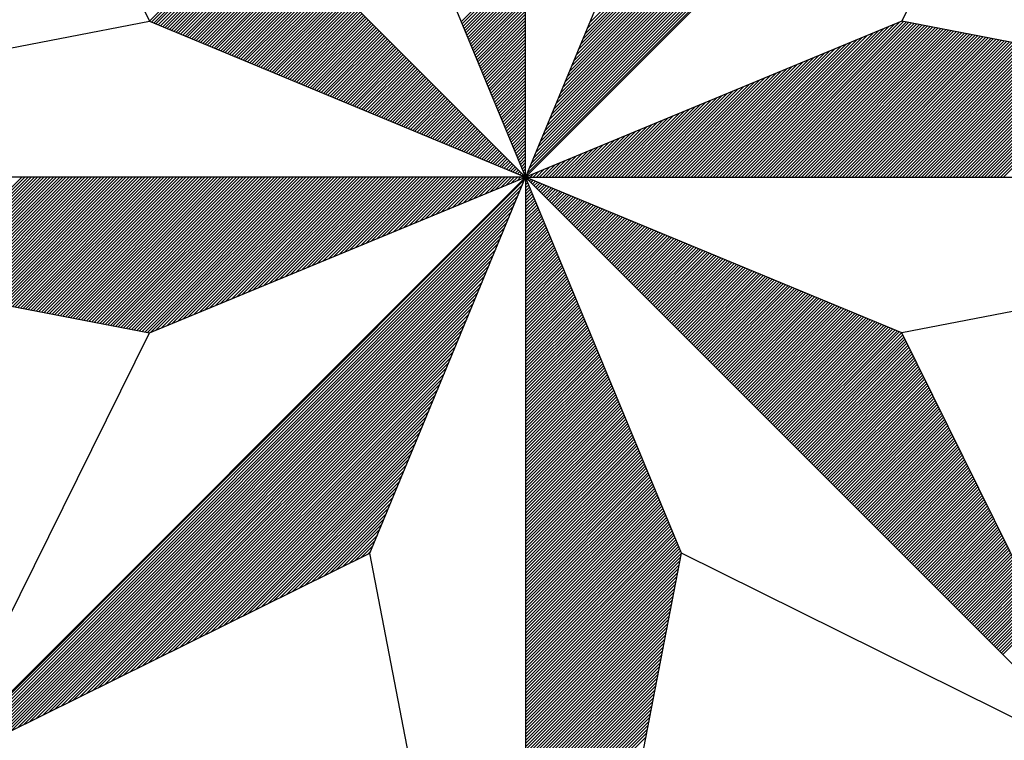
# Model space of a CAD drawing. Header units: metres. Extents: x 183400 to 184400, y 422200 to 427800.
# Tile 39 of 221: x 184267 to 184280, y 423360 to 423369. Entities that reach past the tile are written whole.
import ezdxf

# ---------------------------------------------------------------- set-up
doc = ezdxf.new("R2010")
doc.units = ezdxf.units.M
doc.layers.add('N_MK2', color=7, linetype='Continuous')
doc.layers.add('방위표', color=7, linetype='Continuous')

# ---------------------------------------------------------------- blocks, each defined once
blk = doc.blocks.new('N_MK2')
at = {"layer": '방위표', "color": 7, "linetype": 'Continuous'}
blk.add_lwpolyline([(-106.029, 0), (-33.696, -13.958), (0, 0), (-53.049, -53.048), (-13.958, -33.696), (0, 0), (0, -106.029), (13.958, -33.696), (0, 0), (53.048, -53.049), (33.696, -13.958), (0, 0), (106.028, 0), (33.696, 13.958), (0, 0), (53.049, 53.049), (13.958, 33.696), (0, 0), (0, 133.028), (-13.958, 33.696), (0, 0), (-53.049, 53.049), (-33.696, 13.958), (0, 0)], close=True, dxfattribs=at)
for points in [[(53.049, 53.049), (33.696, 13.958)], [(0.12, 0.29), (52.713, 52.882)], [(0.32, 0.773), (52.152, 52.605)], [(0.52, 1.256), (51.592, 52.328)], [(0.72, 1.739), (51.032, 52.05)], [(0.92, 2.221), (50.472, 51.773)], [(1.12, 2.704), (49.912, 51.496)], [(1.32, 3.187), (49.351, 51.218)], [(1.52, 3.67), (48.791, 50.941)], [(1.72, 4.153), (48.231, 50.664)], [(1.92, 4.636), (47.671, 50.386)], [(2.12, 5.119), (47.111, 50.109)], [(2.32, 5.602), (46.551, 49.832)], [(2.52, 6.084), (45.99, 49.554)], [(2.72, 6.567), (45.43, 49.277)], [(2.92, 7.05), (44.87, 49)], [(3.12, 7.533), (44.31, 48.723)], [(3.32, 8.016), (43.75, 48.445)], [(3.52, 8.499), (43.19, 48.168)], [(3.72, 8.982), (42.629, 47.891)], [(3.92, 9.464), (42.069, 47.613)], [(4.12, 9.947), (41.509, 47.336)], [(4.321, 10.43), (40.949, 47.059)], [(4.521, 10.913), (40.389, 46.781)], [(4.721, 11.396), (39.829, 46.504)], [(4.921, 11.879), (39.268, 46.227)], [(5.121, 12.362), (38.708, 45.949)], [(5.321, 12.844), (38.148, 45.672)], [(5.521, 13.327), (37.588, 45.395)], [(5.721, 13.81), (37.028, 45.117)], [(-33.707, 13.98), (-23.844, 23.844)], [(-33.52, 13.885), (-23.702, 23.702)], [(-33.32, 13.802), (-23.561, 23.561)], [(-33.12, 13.719), (-23.42, 23.42)], [(-32.92, 13.636), (-23.278, 23.278)], [(-32.72, 13.554), (-23.137, 23.137)], [(-32.52, 13.471), (-22.995, 22.995)], [(-32.32, 13.388), (-22.854, 22.854)], [(-32.12, 13.305), (-22.712, 22.712)], [(-31.92, 13.222), (-22.571, 22.571)], [(-31.72, 13.139), (-22.43, 22.43)], [(-31.52, 13.057), (-22.288, 22.288)], [(-31.32, 12.974), (-22.147, 22.147)], [(-31.12, 12.891), (-22.005, 22.005)], [(-30.92, 12.808), (-21.864, 21.864)], [(-30.72, 12.725), (-21.722, 21.722)], [(-30.52, 12.642), (-21.581, 21.581)], [(-30.32, 12.559), (-21.44, 21.44)], [(-30.12, 12.477), (-21.298, 21.298)], [(-29.92, 12.394), (-21.157, 21.157)], [(-29.72, 12.311), (-21.015, 21.015)], [(-29.52, 12.228), (-20.874, 20.874)], [(-29.32, 12.145), (-20.733, 20.733)], [(-29.12, 12.062), (-20.591, 20.591)], [(-28.92, 11.98), (-20.45, 20.45)], [(-28.72, 11.897), (-20.308, 20.308)], [(-28.52, 11.814), (-20.167, 20.167)], [(-28.32, 11.731), (-20.025, 20.025)], [(-28.12, 11.648), (-19.884, 19.884)], [(-27.92, 11.565), (-19.743, 19.743)], [(-27.72, 11.482), (-19.601, 19.601)], [(-27.52, 11.4), (-19.46, 19.46)], [(-5.766, 13.92), (0, 19.686)], [(-27.32, 11.317), (-19.318, 19.318)], [(-27.12, 11.234), (-19.177, 19.177)], [(-26.92, 11.151), (-19.035, 19.035)], [(-26.72, 11.068), (-18.894, 18.894)], [(-26.52, 10.985), (-18.753, 18.753)], [(-26.32, 10.903), (-18.611, 18.611)], [(-5.683, 13.72), (0, 19.403)], [(-5.6, 13.52), (0, 19.12)], [(-5.518, 13.32), (0, 18.838)], [(-5.435, 13.12), (0, 18.555)], [(-26.12, 10.82), (-18.47, 18.47)], [(-25.92, 10.737), (-18.328, 18.328)], [(-25.72, 10.654), (-18.187, 18.187)], [(-25.52, 10.571), (-18.046, 18.046)], [(-25.32, 10.488), (-17.904, 17.904)], [(-25.12, 10.405), (-17.763, 17.763)], [(-5.352, 12.92), (0, 18.272)], [(-5.269, 12.72), (0, 17.989)], [(-5.186, 12.52), (0, 17.706)], [(-24.92, 10.323), (-17.621, 17.621)], [(-24.72, 10.24), (-17.48, 17.48)], [(-24.52, 10.157), (-17.338, 17.338)], [(-24.32, 10.074), (-17.197, 17.197)], [(-24.12, 9.991), (-17.056, 17.056)], [(-23.92, 9.908), (-16.914, 16.914)], [(-23.72, 9.826), (-16.773, 16.773)], [(-5.103, 12.32), (0, 17.423)], [(-5.021, 12.12), (0, 17.141)], [(-4.938, 11.92), (0, 16.858)], [(-23.52, 9.743), (-16.631, 16.631)], [(-23.32, 9.66), (-16.49, 16.49)], [(-23.12, 9.577), (-16.348, 16.348)], [(-22.92, 9.494), (-16.207, 16.207)], [(-22.72, 9.411), (-16.066, 16.066)], [(-22.52, 9.328), (-15.924, 15.924)], [(-4.855, 11.72), (0, 16.575)], [(-4.772, 11.52), (0, 16.292)], [(-4.689, 11.32), (0, 16.009)], [(-22.32, 9.246), (-15.783, 15.783)], [(-22.12, 9.163), (-15.641, 15.641)], [(-21.92, 9.08), (-15.5, 15.5)], [(-21.72, 8.997), (-15.358, 15.358)], [(-21.52, 8.914), (-15.217, 15.217)], [(-21.32, 8.831), (-15.076, 15.076)], [(-4.606, 11.12), (0, 15.726)], [(-4.523, 10.92), (0, 15.443)], [(-4.441, 10.72), (0, 15.161)], [(-21.12, 8.749), (-14.934, 14.934)], [(-20.92, 8.666), (-14.793, 14.793)], [(-20.72, 8.583), (-14.651, 14.651)], [(-20.52, 8.5), (-14.51, 14.51)], [(-20.32, 8.417), (-14.369, 14.369)], [(-20.12, 8.334), (-14.227, 14.227)], [(-4.358, 10.52), (0, 14.878)], [(-4.275, 10.32), (0, 14.595)], [(-4.192, 10.12), (0, 14.312)], [(-106.029, 0), (-33.696, 13.958)], [(-19.92, 8.251), (-14.086, 14.086)], [(-19.72, 8.169), (-13.944, 13.944)], [(-19.52, 8.086), (-13.803, 13.803)], [(-19.32, 8.003), (-13.661, 13.661)], [(-19.12, 7.92), (-13.52, 13.52)], [(-18.92, 7.837), (-13.379, 13.379)], [(-18.72, 7.754), (-13.237, 13.237)], [(-4.109, 9.92), (0, 14.029)], [(-4.026, 9.72), (0, 13.746)], [(-3.944, 9.52), (0, 13.464)], [(18.781, 0), (32.062, 13.281)], [(19.063, 0), (32.544, 13.481)], [(19.346, 0), (33.027, 13.681)], [(19.629, 0), (33.51, 13.881)], [(19.912, 0), (33.842, 13.93)], [(20.195, 0), (34.079, 13.884)], [(20.478, 0), (34.316, 13.838)], [(20.761, 0), (34.553, 13.793)], [(21.043, 0), (34.79, 13.747)], [(21.326, 0), (35.027, 13.701)], [(21.609, 0), (35.264, 13.655)], [(21.892, 0), (35.501, 13.61)], [(22.175, 0), (35.739, 13.564)], [(22.458, 0), (35.976, 13.518)], [(22.74, 0), (36.213, 13.472)], [(23.023, 0), (36.45, 13.427)], [(23.306, 0), (36.687, 13.381)], [(23.589, 0), (36.924, 13.335)], [(23.872, 0), (37.161, 13.289)], [(24.155, 0), (37.398, 13.244)], [(-18.52, 7.672), (-13.096, 13.096)], [(-18.32, 7.589), (-12.954, 12.954)], [(-18.12, 7.506), (-12.813, 12.813)], [(-17.92, 7.423), (-12.671, 12.671)], [(-17.72, 7.34), (-12.53, 12.53)], [(-17.52, 7.257), (-12.389, 12.389)], [(-3.861, 9.32), (0, 13.181)], [(-3.778, 9.12), (0, 12.898)], [(-3.695, 8.92), (0, 12.615)], [(17.649, 0), (30.13, 12.481)], [(17.932, 0), (30.613, 12.681)], [(18.215, 0), (31.096, 12.881)], [(18.498, 0), (31.579, 13.081)], [(24.437, 0), (37.635, 13.198)], [(24.72, 0), (37.872, 13.152)], [(25.003, 0), (38.109, 13.106)], [(25.286, 0), (38.347, 13.061)], [(25.569, 0), (38.584, 13.015)], [(25.852, 0), (38.821, 12.969)], [(26.135, 0), (39.058, 12.923)], [(26.417, 0), (39.295, 12.878)], [(26.7, 0), (39.532, 12.832)], [(26.983, 0), (39.769, 12.786)], [(27.266, 0), (40.006, 12.74)], [(27.549, 0), (40.243, 12.695)], [(27.832, 0), (40.48, 12.649)], [(28.114, 0), (40.717, 12.603)], [(28.397, 0), (40.955, 12.557)], [(28.68, 0), (41.192, 12.512)], [(28.963, 0), (41.429, 12.466)], [(29.246, 0), (41.666, 12.42)], [(29.529, 0), (41.903, 12.374)], [(-17.32, 7.174), (-12.247, 12.247)], [(-17.12, 7.092), (-12.106, 12.106)], [(-16.92, 7.009), (-11.964, 11.964)], [(-16.72, 6.926), (-11.823, 11.823)], [(-16.52, 6.843), (-11.682, 11.682)], [(-16.32, 6.76), (-11.54, 11.54)], [(-3.612, 8.72), (0, 12.332)], [(-3.529, 8.52), (0, 12.049)], [(-3.446, 8.32), (0, 11.766)], [(-3.364, 8.12), (0, 11.484)], [(16.235, 0), (27.716, 11.481)], [(16.518, 0), (28.199, 11.681)], [(16.801, 0), (28.682, 11.881)], [(17.084, 0), (29.164, 12.081)], [(17.366, 0), (29.647, 12.281)], [(29.811, 0), (42.14, 12.329)], [(30.094, 0), (42.377, 12.283)], [(30.377, 0), (42.614, 12.237)], [(30.66, 0), (42.851, 12.191)], [(30.943, 0), (43.088, 12.146)], [(31.226, 0), (43.325, 12.1)], [(31.509, 0), (43.563, 12.054)], [(31.791, 0), (43.8, 12.008)], [(32.074, 0), (44.037, 11.963)], [(32.357, 0), (44.274, 11.917)], [(32.64, 0), (44.511, 11.871)], [(32.923, 0), (44.748, 11.825)], [(33.206, 0), (44.985, 11.78)], [(33.488, 0), (45.222, 11.734)], [(33.771, 0), (45.459, 11.688)], [(34.054, 0), (45.696, 11.642)], [(34.337, 0), (45.934, 11.597)], [(34.62, 0), (46.171, 11.551)], [(34.903, 0), (46.408, 11.505)], [(-16.12, 6.677), (-11.399, 11.399)], [(-15.92, 6.595), (-11.257, 11.257)], [(-15.72, 6.512), (-11.116, 11.116)], [(-15.52, 6.429), (-10.974, 10.974)], [(-15.32, 6.346), (-10.833, 10.833)], [(-15.12, 6.263), (-10.692, 10.692)], [(-3.281, 7.92), (0, 11.201)], [(-3.198, 7.72), (0, 10.918)], [(-3.115, 7.52), (0, 10.635)], [(15.104, 0), (25.784, 10.681)], [(15.386, 0), (26.267, 10.881)], [(15.669, 0), (26.75, 11.081)], [(15.952, 0), (27.233, 11.281)], [(35.186, 0), (46.645, 11.459)], [(35.468, 0), (46.882, 11.414)], [(35.751, 0), (47.119, 11.368)], [(36.034, 0), (47.356, 11.322)], [(36.317, 0), (47.593, 11.276)], [(36.6, 0), (47.83, 11.23)], [(36.883, 0), (48.067, 11.185)], [(37.165, 0), (48.304, 11.139)], [(37.448, 0), (48.542, 11.093)], [(37.731, 0), (48.779, 11.047)], [(38.014, 0), (49.016, 11.002)], [(38.297, 0), (49.253, 10.956)], [(38.58, 0), (49.49, 10.91)], [(38.862, 0), (49.727, 10.864)], [(39.145, 0), (49.964, 10.819)], [(39.428, 0), (50.201, 10.773)], [(39.711, 0), (50.438, 10.727)], [(39.994, 0), (50.675, 10.681)], [(40.277, 0), (50.912, 10.636)], [(40.56, 0), (51.15, 10.59)], [(-14.92, 6.18), (-10.55, 10.55)], [(-14.72, 6.098), (-10.409, 10.409)], [(-14.52, 6.015), (-10.267, 10.267)], [(-14.32, 5.932), (-10.126, 10.126)], [(-14.12, 5.849), (-9.984, 9.984)], [(-13.92, 5.766), (-9.843, 9.843)], [(-3.032, 7.32), (0, 10.352)], [(-2.949, 7.12), (0, 10.069)], [(-2.867, 6.92), (0, 9.787)], [(13.972, 0), (23.853, 9.881)], [(14.255, 0), (24.336, 10.081)], [(14.538, 0), (24.819, 10.281)], [(14.821, 0), (25.302, 10.481)], [(40.842, 0), (51.387, 10.544)], [(41.125, 0), (51.624, 10.498)], [(41.408, 0), (51.861, 10.453)], [(41.691, 0), (52.098, 10.407)], [(41.974, 0), (52.335, 10.361)], [(42.257, 0), (52.572, 10.315)], [(42.539, 0), (52.809, 10.27)], [(42.822, 0), (53.046, 10.224)], [(-13.72, 5.683), (-9.702, 9.702)], [(-13.52, 5.6), (-9.56, 9.56)], [(-13.32, 5.518), (-9.419, 9.419)], [(-13.12, 5.435), (-9.277, 9.277)], [(-12.92, 5.352), (-9.136, 9.136)], [(-12.72, 5.269), (-8.995, 8.995)], [(-12.52, 5.186), (-8.853, 8.853)], [(-2.784, 6.72), (0, 9.504)], [(-2.701, 6.52), (0, 9.221)], [(-2.618, 6.32), (0, 8.938)], [(12.558, 0), (21.439, 8.881)], [(12.841, 0), (21.922, 9.081)], [(13.124, 0), (22.404, 9.281)], [(13.407, 0), (22.887, 9.481)], [(13.689, 0), (23.37, 9.681)], [(-12.32, 5.103), (-8.712, 8.712)], [(-12.12, 5.021), (-8.57, 8.57)], [(-11.92, 4.938), (-8.429, 8.429)], [(-11.72, 4.855), (-8.287, 8.287)], [(-11.52, 4.772), (-8.146, 8.146)], [(-11.32, 4.689), (-8.005, 8.005)], [(-2.535, 6.12), (0, 8.655)], [(-2.452, 5.92), (0, 8.372)], [(-2.369, 5.72), (0, 8.09)], [(11.427, 0), (19.507, 8.081)], [(11.71, 0), (19.99, 8.281)], [(11.992, 0), (20.473, 8.481)], [(12.275, 0), (20.956, 8.681)], [(-11.12, 4.606), (-7.863, 7.863)], [(-10.92, 4.523), (-7.722, 7.722)], [(-10.72, 4.441), (-7.58, 7.58)], [(-10.52, 4.358), (-7.439, 7.439)], [(-10.32, 4.275), (-7.297, 7.297)], [(-10.12, 4.192), (-7.156, 7.156)], [(-2.287, 5.52), (0, 7.807)], [(-2.204, 5.32), (0, 7.524)], [(-2.121, 5.12), (0, 7.241)], [(10.012, 0), (17.093, 7.08)], [(10.295, 0), (17.576, 7.28)], [(10.578, 0), (18.059, 7.48)], [(10.861, 0), (18.541, 7.68)], [(11.144, 0), (19.024, 7.881)], [(-9.92, 4.109), (-7.015, 7.015)], [(-9.72, 4.026), (-6.873, 6.873)], [(-9.52, 3.944), (-6.732, 6.732)], [(-9.32, 3.861), (-6.59, 6.59)], [(-9.12, 3.778), (-6.449, 6.449)], [(-8.92, 3.695), (-6.308, 6.308)], [(-2.038, 4.92), (0, 6.958)], [(-1.955, 4.72), (0, 6.675)], [(-1.872, 4.52), (0, 6.392)], [(8.881, 0), (15.161, 6.28)], [(9.164, 0), (15.644, 6.48)], [(9.447, 0), (16.127, 6.68)], [(9.73, 0), (16.61, 6.88)], [(-8.72, 3.612), (-6.166, 6.166)], [(-8.52, 3.529), (-6.025, 6.025)], [(-8.32, 3.446), (-5.883, 5.883)], [(-8.12, 3.364), (-5.742, 5.742)], [(-7.92, 3.281), (-5.6, 5.6)], [(-7.72, 3.198), (-5.459, 5.459)], [(-7.52, 3.115), (-5.318, 5.318)], [(-1.79, 4.32), (0, 6.11)], [(-1.707, 4.12), (0, 5.827)], [(-1.624, 3.92), (0, 5.544)], [(7.75, 0), (13.23, 5.48)], [(8.033, 0), (13.713, 5.68)], [(8.315, 0), (14.196, 5.88)], [(8.598, 0), (14.679, 6.08)], [(-7.32, 3.032), (-5.176, 5.176)], [(-7.12, 2.949), (-5.035, 5.035)], [(-6.92, 2.867), (-4.893, 4.893)], [(-6.72, 2.784), (-4.752, 4.752)], [(-6.52, 2.701), (-4.61, 4.61)], [(-6.32, 2.618), (-4.469, 4.469)], [(-1.541, 3.72), (0, 5.261)], [(-1.458, 3.52), (0, 4.978)], [(-1.375, 3.32), (0, 4.695)], [(-1.292, 3.12), (0, 4.413)], [(6.335, 0), (10.816, 4.48)], [(6.618, 0), (11.299, 4.68)], [(6.901, 0), (11.781, 4.88)], [(7.184, 0), (12.264, 5.08)], [(7.467, 0), (12.747, 5.28)], [(-6.12, 2.535), (-4.328, 4.328)], [(-5.92, 2.452), (-4.186, 4.186)], [(-5.72, 2.369), (-4.045, 4.045)], [(-5.52, 2.287), (-3.903, 3.903)], [(-5.32, 2.204), (-3.762, 3.762)], [(-5.12, 2.121), (-3.62, 3.62)], [(-1.21, 2.92), (0, 4.13)], [(-1.127, 2.72), (0, 3.847)], [(-1.044, 2.52), (0, 3.564)], [(5.204, 0), (8.884, 3.68)], [(5.487, 0), (9.367, 3.88)], [(5.77, 0), (9.85, 4.08)], [(6.053, 0), (10.333, 4.28)], [(-4.92, 2.038), (-3.479, 3.479)], [(-4.72, 1.955), (-3.338, 3.338)], [(-4.52, 1.872), (-3.196, 3.196)], [(-4.32, 1.79), (-3.055, 3.055)], [(-4.12, 1.707), (-2.913, 2.913)], [(-3.92, 1.624), (-2.772, 2.772)], [(-0.961, 2.32), (0, 3.281)], [(-0.878, 2.12), (0, 2.998)], [(-0.795, 1.92), (0, 2.715)], [(3.79, 0), (6.47, 2.68)], [(4.073, 0), (6.953, 2.88)], [(4.356, 0), (7.436, 3.08)], [(4.638, 0), (7.919, 3.28)], [(4.921, 0), (8.401, 3.48)], [(-3.72, 1.541), (-2.631, 2.631)], [(-3.52, 1.458), (-2.489, 2.489)], [(-3.32, 1.375), (-2.348, 2.348)], [(-3.12, 1.292), (-2.206, 2.206)], [(-2.92, 1.21), (-2.065, 2.065)], [(-2.72, 1.127), (-1.923, 1.923)], [(-2.52, 1.044), (-1.782, 1.782)], [(-0.713, 1.72), (0, 2.433)], [(-0.63, 1.52), (0, 2.15)], [(-0.547, 1.32), (0, 1.867)], [(2.659, 0), (4.539, 1.88)], [(2.941, 0), (5.021, 2.08)], [(3.224, 0), (5.504, 2.28)], [(3.507, 0), (5.987, 2.48)], [(-2.32, 0.961), (-1.641, 1.641)], [(-2.12, 0.878), (-1.499, 1.499)], [(-1.92, 0.795), (-1.358, 1.358)], [(-1.72, 0.713), (-1.216, 1.216)], [(-1.52, 0.63), (-1.075, 1.075)], [(-1.32, 0.547), (-0.933, 0.933)], [(-0.464, 1.12), (0, 1.584)], [(-0.381, 0.92), (0, 1.301)], [(-0.298, 0.72), (0, 1.018)], [(1.527, 0), (2.607, 1.08)], [(1.81, 0), (3.09, 1.28)], [(2.093, 0), (3.573, 1.48)], [(2.376, 0), (4.056, 1.68)], [(-54.991, -9.849), (-45.142, 0)], [(-54.754, -9.895), (-44.859, 0)], [(-54.517, -9.94), (-44.576, 0)], [(-54.279, -9.986), (-44.293, 0)], [(-54.042, -10.032), (-44.011, 0)], [(-53.805, -10.078), (-43.728, 0)], [(-53.568, -10.123), (-43.445, 0)], [(-53.331, -10.169), (-43.162, 0)], [(-53.094, -10.215), (-42.879, 0)], [(-52.857, -10.261), (-42.596, 0)], [(-52.62, -10.306), (-42.314, 0)], [(-52.383, -10.352), (-42.031, 0)], [(-52.146, -10.398), (-41.748, 0)], [(-51.909, -10.444), (-41.465, 0)], [(-51.671, -10.489), (-41.182, 0)], [(-51.434, -10.535), (-40.899, 0)], [(-51.197, -10.581), (-40.617, 0)], [(-50.96, -10.627), (-40.334, 0)], [(-50.723, -10.672), (-40.051, 0)], [(-50.486, -10.718), (-39.768, 0)], [(-50.249, -10.764), (-39.485, 0)], [(-50.012, -10.81), (-39.202, 0)], [(-49.775, -10.855), (-38.919, 0)], [(-49.538, -10.901), (-38.637, 0)], [(-49.301, -10.947), (-38.354, 0)], [(-49.063, -10.993), (-38.071, 0)], [(-48.826, -11.038), (-37.788, 0)], [(-48.589, -11.084), (-37.505, 0)], [(-48.352, -11.13), (-37.222, 0)], [(-48.115, -11.176), (-36.94, 0)], [(-47.878, -11.221), (-36.657, 0)], [(-47.641, -11.267), (-36.374, 0)], [(-47.404, -11.313), (-36.091, 0)], [(-47.167, -11.359), (-35.808, 0)], [(-46.93, -11.404), (-35.525, 0)], [(-46.693, -11.45), (-35.242, 0)], [(-46.455, -11.496), (-34.96, 0)], [(-46.218, -11.542), (-34.677, 0)], [(-45.981, -11.587), (-34.394, 0)], [(-45.744, -11.633), (-34.111, 0)], [(-45.507, -11.679), (-33.828, 0)], [(-45.27, -11.725), (-33.545, 0)], [(-45.033, -11.77), (-33.263, 0)], [(-44.796, -11.816), (-32.98, 0)], [(-44.559, -11.862), (-32.697, 0)], [(-44.322, -11.908), (-32.414, 0)], [(-44.085, -11.953), (-32.131, 0)], [(-43.847, -11.999), (-31.848, 0)], [(-43.61, -12.045), (-31.566, 0)], [(-43.373, -12.091), (-31.283, 0)], [(-43.136, -12.136), (-31, 0)], [(-42.899, -12.182), (-30.717, 0)], [(-42.662, -12.228), (-30.434, 0)], [(-42.425, -12.274), (-30.151, 0)], [(-42.188, -12.319), (-29.868, 0)], [(-41.951, -12.365), (-29.586, 0)], [(-41.714, -12.411), (-29.303, 0)], [(-41.477, -12.457), (-29.02, 0)], [(-41.239, -12.502), (-28.737, 0)], [(-41.002, -12.548), (-28.454, 0)], [(-40.765, -12.594), (-28.171, 0)], [(-40.528, -12.64), (-27.889, 0)], [(-40.291, -12.685), (-27.606, 0)], [(-40.054, -12.731), (-27.323, 0)], [(-39.817, -12.777), (-27.04, 0)], [(-39.58, -12.823), (-26.757, 0)], [(-39.343, -12.868), (-26.474, 0)], [(-39.106, -12.914), (-26.191, 0)], [(-38.869, -12.96), (-25.909, 0)], [(-38.631, -13.006), (-25.626, 0)], [(-38.394, -13.051), (-25.343, 0)], [(-38.157, -13.097), (-25.06, 0)], [(-37.92, -13.143), (-24.777, 0)], [(-37.683, -13.189), (-24.494, 0)], [(-37.446, -13.234), (-24.212, 0)], [(-37.209, -13.28), (-23.929, 0)], [(-36.972, -13.326), (-23.646, 0)], [(-36.735, -13.372), (-23.363, 0)], [(-36.498, -13.417), (-23.08, 0)], [(-36.261, -13.463), (-22.797, 0)], [(-36.023, -13.509), (-22.515, 0)], [(-35.786, -13.555), (-22.232, 0)], [(-35.549, -13.6), (-21.949, 0)], [(-35.312, -13.646), (-21.666, 0)], [(-35.075, -13.692), (-21.383, 0)], [(-34.838, -13.738), (-21.1, 0)], [(-34.601, -13.783), (-20.817, 0)], [(-34.364, -13.829), (-20.535, 0)], [(-34.127, -13.875), (-20.252, 0)], [(-33.89, -13.921), (-19.969, 0)], [(-33.607, -13.921), (-19.686, 0)], [(-33.125, -13.721), (-19.403, 0)], [(-32.642, -13.521), (-19.12, 0)], [(-32.159, -13.321), (-18.838, 0)], [(-31.676, -13.121), (-18.555, 0)], [(-31.193, -12.921), (-18.272, 0)], [(-30.71, -12.721), (-17.989, 0)], [(-30.227, -12.521), (-17.706, 0)], [(-29.745, -12.321), (-17.423, 0)], [(-29.262, -12.121), (-17.141, 0)], [(-28.779, -11.921), (-16.858, 0)], [(-28.296, -11.721), (-16.575, 0)], [(-27.813, -11.521), (-16.292, 0)], [(-27.33, -11.321), (-16.009, 0)], [(-26.847, -11.121), (-15.726, 0)], [(-26.364, -10.921), (-15.443, 0)], [(-25.882, -10.721), (-15.161, 0)], [(-25.399, -10.521), (-14.878, 0)], [(-24.916, -10.321), (-14.595, 0)], [(-24.433, -10.121), (-14.312, 0)], [(-23.95, -9.921), (-14.029, 0)], [(-23.467, -9.721), (-13.746, 0)], [(-22.984, -9.521), (-13.464, 0)], [(-22.502, -9.321), (-13.181, 0)], [(-22.019, -9.121), (-12.898, 0)], [(-21.536, -8.921), (-12.615, 0)], [(-21.053, -8.721), (-12.332, 0)], [(-20.57, -8.521), (-12.049, 0)], [(-20.087, -8.321), (-11.766, 0)], [(-19.604, -8.121), (-11.484, 0)], [(-19.122, -7.921), (-11.201, 0)], [(-18.639, -7.721), (-10.918, 0)], [(-18.156, -7.521), (-10.635, 0)], [(-17.673, -7.321), (-10.352, 0)], [(-17.19, -7.121), (-10.069, 0)], [(-16.707, -6.921), (-9.787, 0)], [(-16.224, -6.721), (-9.504, 0)], [(-15.742, -6.521), (-9.221, 0)], [(-15.259, -6.321), (-8.938, 0)], [(-14.776, -6.121), (-8.655, 0)], [(-14.293, -5.921), (-8.372, 0)], [(-13.81, -5.721), (-8.09, 0)], [(-13.327, -5.521), (-7.807, 0)], [(-12.844, -5.321), (-7.524, 0)], [(-12.362, -5.121), (-7.241, 0)], [(-11.879, -4.921), (-6.958, 0)], [(-11.396, -4.721), (-6.675, 0)], [(-10.913, -4.521), (-6.392, 0)], [(-10.43, -4.32), (-6.11, 0)], [(-9.947, -4.12), (-5.827, 0)], [(-9.464, -3.92), (-5.544, 0)], [(-8.982, -3.72), (-5.261, 0)], [(-8.499, -3.52), (-4.978, 0)], [(-8.016, -3.32), (-4.695, 0)], [(-7.533, -3.12), (-4.413, 0)], [(-7.05, -2.92), (-4.13, 0)], [(-6.567, -2.72), (-3.847, 0)], [(-6.084, -2.52), (-3.564, 0)], [(-5.602, -2.32), (-3.281, 0)], [(-5.119, -2.12), (-2.998, 0)], [(-4.636, -1.92), (-2.715, 0)], [(-4.153, -1.72), (-2.433, 0)], [(-3.67, -1.52), (-2.15, 0)], [(-3.187, -1.32), (-1.867, 0)], [(-2.704, -1.12), (-1.584, 0)], [(-2.221, -0.92), (-1.301, 0)], [(-1.739, -0.72), (-1.018, 0)], [(-1.256, -0.52), (-0.736, 0)], [(-1.12, 0.464), (-0.792, 0.792)], [(-0.92, 0.381), (-0.651, 0.651)], [(-0.773, -0.32), (-0.453, 0)], [(-0.72, 0.298), (-0.509, 0.509)], [(-0.52, 0.215), (-0.368, 0.368)], [(-0.32, 0.133), (-0.226, 0.226)], [(-0.29, -0.12), (-0.17, 0)], [(-0.215, 0.52), (0, 0.736)], [(-0.133, 0.32), (0, 0.453)], [(-0.12, 0.05), (-0.085, 0.085)], [(-0.05, 0.12), (0, 0.17)], [(0.113, 0), (0.193, 0.08)], [(0.396, 0), (0.676, 0.28)], [(0.679, 0), (1.159, 0.48)], [(0.961, 0), (1.641, 0.68)], [(1.244, 0), (2.124, 0.88)], [(106.028, 0), (33.696, -13.958)], [(-52.823, -52.936), (-0.08, -0.193)], [(-52.263, -52.659), (-0.28, -0.676)], [(0, -0.113), (0.033, -0.08)], [(0, -0.396), (0.116, -0.28)], [(0, -0.679), (0.199, -0.48)], [(0, -0.961), (0.282, -0.68)], [(0, -1.244), (0.364, -0.88)], [(0.056, -0.056), (0.08, -0.033)], [(0.198, -0.198), (0.28, -0.116)], [(0.339, -0.339), (0.48, -0.199)], [(0.481, -0.481), (0.68, -0.282)], [(0.622, -0.622), (0.88, -0.364)], [(0.764, -0.764), (1.08, -0.447)], [(0.905, -0.905), (1.28, -0.53)], [(1.046, -1.046), (1.48, -0.613)], [(1.188, -1.188), (1.68, -0.696)], [(1.329, -1.329), (1.88, -0.779)], [(1.471, -1.471), (2.08, -0.862)], [(-51.703, -52.382), (-0.48, -1.159)], [(-51.143, -52.104), (-0.68, -1.641)], [(0, -1.527), (0.447, -1.08)], [(0, -1.81), (0.53, -1.28)], [(0, -2.093), (0.613, -1.48)], [(0, -2.376), (0.696, -1.68)], [(1.612, -1.612), (2.28, -0.944)], [(1.754, -1.754), (2.48, -1.027)], [(1.895, -1.895), (2.68, -1.11)], [(2.036, -2.036), (2.88, -1.193)], [(2.178, -2.178), (3.08, -1.276)], [(2.319, -2.319), (3.28, -1.359)], [(2.461, -2.461), (3.48, -1.441)], [(2.602, -2.602), (3.68, -1.524)], [(2.743, -2.744), (3.88, -1.607)], [(2.885, -2.885), (4.08, -1.69)], [(-50.583, -51.827), (-0.88, -2.124)], [(-50.023, -51.55), (-1.08, -2.607)], [(0, -2.659), (0.779, -1.88)], [(0, -2.941), (0.862, -2.08)], [(0, -3.224), (0.944, -2.28)], [(0, -3.507), (1.027, -2.48)], [(3.026, -3.026), (4.28, -1.773)], [(3.168, -3.168), (4.48, -1.856)], [(3.309, -3.309), (4.68, -1.939)], [(3.451, -3.451), (4.88, -2.021)], [(3.592, -3.592), (5.08, -2.104)], [(3.733, -3.733), (5.28, -2.187)], [(3.875, -3.875), (5.48, -2.27)], [(4.016, -4.016), (5.68, -2.353)], [(4.158, -4.158), (5.88, -2.436)], [(4.299, -4.299), (6.08, -2.518)], [(4.441, -4.441), (6.28, -2.601)], [(-49.463, -51.273), (-1.28, -3.09)], [(0, -3.79), (1.11, -2.68)], [(0, -4.073), (1.193, -2.88)], [(0, -4.356), (1.276, -3.08)], [(0, -4.638), (1.359, -3.28)], [(0, -4.921), (1.441, -3.48)], [(4.582, -4.582), (6.48, -2.684)], [(4.723, -4.723), (6.68, -2.767)], [(4.865, -4.865), (6.88, -2.85)], [(5.006, -5.006), (7.08, -2.933)], [(5.148, -5.148), (7.28, -3.016)], [(5.289, -5.289), (7.48, -3.098)], [(5.43, -5.431), (7.68, -3.181)], [(5.572, -5.572), (7.88, -3.264)], [(5.713, -5.713), (8.08, -3.347)], [(5.855, -5.855), (8.28, -3.43)], [(5.996, -5.996), (8.48, -3.513)], [(-48.902, -50.995), (-1.48, -3.573)], [(-48.342, -50.718), (-1.68, -4.056)], [(0, -5.204), (1.524, -3.68)], [(0, -5.487), (1.607, -3.88)], [(0, -5.77), (1.69, -4.08)], [(0, -6.053), (1.773, -4.28)], [(6.138, -6.138), (8.68, -3.595)], [(6.279, -6.279), (8.88, -3.678)], [(6.42, -6.421), (9.08, -3.761)], [(6.562, -6.562), (9.28, -3.844)], [(6.703, -6.703), (9.48, -3.927)], [(6.845, -6.845), (9.68, -4.01)], [(6.986, -6.986), (9.88, -4.093)], [(7.127, -7.128), (10.08, -4.175)], [(7.269, -7.269), (10.28, -4.258)], [(7.41, -7.41), (10.48, -4.341)], [(-47.782, -50.441), (-1.88, -4.539)], [(-47.222, -50.163), (-2.08, -5.021)], [(0, -6.335), (1.856, -4.48)], [(0, -6.618), (1.939, -4.68)], [(0, -6.901), (2.021, -4.88)], [(0, -7.184), (2.104, -5.08)], [(0, -7.467), (2.187, -5.28)], [(7.552, -7.552), (10.68, -4.424)], [(7.693, -7.693), (10.88, -4.507)], [(7.835, -7.835), (11.08, -4.59)], [(7.976, -7.976), (11.28, -4.672)], [(8.117, -8.118), (11.48, -4.755)], [(8.259, -8.259), (11.68, -4.838)], [(8.4, -8.4), (11.88, -4.921)], [(8.542, -8.542), (12.08, -5.004)], [(8.683, -8.683), (12.28, -5.087)], [(8.825, -8.825), (12.48, -5.17)], [(8.966, -8.966), (12.68, -5.252)], [(-46.662, -49.886), (-2.28, -5.504)], [(-46.102, -49.609), (-2.48, -5.987)], [(0, -7.75), (2.27, -5.48)], [(0, -8.033), (2.353, -5.68)], [(0, -8.315), (2.436, -5.88)], [(0, -8.598), (2.518, -6.08)], [(9.107, -9.108), (12.88, -5.335)], [(9.249, -9.249), (13.08, -5.418)], [(9.39, -9.39), (13.28, -5.501)], [(9.532, -9.532), (13.48, -5.584)], [(9.673, -9.673), (13.68, -5.667)], [(9.814, -9.815), (13.88, -5.749)], [(9.956, -9.956), (14.08, -5.832)], [(10.097, -10.098), (14.28, -5.915)], [(10.239, -10.239), (14.48, -5.998)], [(10.38, -10.38), (14.68, -6.081)], [(10.522, -10.522), (14.88, -6.164)], [(-45.542, -49.331), (-2.68, -6.47)], [(-44.981, -49.054), (-2.88, -6.953)], [(0, -8.881), (2.601, -6.28)], [(0, -9.164), (2.684, -6.48)], [(0, -9.447), (2.767, -6.68)], [(0, -9.73), (2.85, -6.88)], [(10.663, -10.663), (15.08, -6.247)], [(10.804, -10.805), (15.28, -6.329)], [(10.946, -10.946), (15.48, -6.412)], [(11.087, -11.087), (15.68, -6.495)], [(11.229, -11.229), (15.88, -6.578)], [(11.37, -11.37), (16.08, -6.661)], [(11.512, -11.512), (16.28, -6.744)], [(11.653, -11.653), (16.48, -6.826)], [(11.794, -11.795), (16.68, -6.909)], [(11.936, -11.936), (16.88, -6.992)], [(-44.421, -48.777), (-3.08, -7.436)], [(-43.861, -48.5), (-3.28, -7.919)], [(0, -10.012), (2.933, -7.08)], [(0, -10.295), (3.016, -7.28)], [(0, -10.578), (3.098, -7.48)], [(0, -10.861), (3.181, -7.68)], [(0, -11.144), (3.264, -7.88)], [(12.077, -12.077), (17.08, -7.075)], [(12.219, -12.219), (17.28, -7.158)], [(12.36, -12.36), (17.48, -7.241)], [(12.501, -12.502), (17.68, -7.323)], [(12.643, -12.643), (17.88, -7.406)], [(12.784, -12.785), (18.08, -7.489)], [(12.926, -12.926), (18.28, -7.572)], [(13.067, -13.067), (18.48, -7.655)], [(13.209, -13.209), (18.68, -7.738)], [(13.35, -13.35), (18.88, -7.821)], [(13.491, -13.492), (19.08, -7.903)], [(-43.301, -48.222), (-3.48, -8.401)], [(0, -11.427), (3.347, -8.08)], [(0, -11.71), (3.43, -8.28)], [(0, -11.992), (3.513, -8.48)], [(0, -12.275), (3.595, -8.68)], [(13.633, -13.633), (19.28, -7.986)], [(13.774, -13.775), (19.48, -8.069)], [(13.916, -13.916), (19.68, -8.152)], [(14.057, -14.057), (19.88, -8.235)], [(14.199, -14.199), (20.08, -8.318)], [(14.34, -14.34), (20.28, -8.4)], [(14.481, -14.482), (20.48, -8.483)], [(14.623, -14.623), (20.68, -8.566)], [(14.764, -14.764), (20.88, -8.649)], [(14.906, -14.906), (21.08, -8.732)], [(15.047, -15.047), (21.28, -8.815)], [(-42.741, -47.945), (-3.68, -8.884)], [(-42.181, -47.668), (-3.88, -9.367)], [(0, -12.558), (3.678, -8.88)], [(0, -12.841), (3.761, -9.08)], [(0, -13.124), (3.844, -9.28)], [(0, -13.407), (3.927, -9.48)], [(0, -13.689), (4.01, -9.68)], [(15.188, -15.189), (21.48, -8.898)], [(15.33, -15.33), (21.68, -8.98)], [(15.471, -15.472), (21.88, -9.063)], [(15.613, -15.613), (22.08, -9.146)], [(15.754, -15.754), (22.28, -9.229)], [(15.896, -15.896), (22.48, -9.312)], [(16.037, -16.037), (22.68, -9.395)], [(16.178, -16.179), (22.88, -9.477)], [(16.32, -16.32), (23.08, -9.56)], [(16.461, -16.462), (23.28, -9.643)], [(-41.621, -47.39), (-4.08, -9.85)], [(-41.06, -47.113), (-4.28, -10.333)], [(0, -13.972), (4.093, -9.88)], [(0, -14.255), (4.175, -10.08)], [(0, -14.538), (4.258, -10.28)], [(0, -14.821), (4.341, -10.48)], [(16.603, -16.603), (23.48, -9.726)], [(16.744, -16.744), (23.68, -9.809)], [(16.885, -16.886), (23.88, -9.892)], [(17.027, -17.027), (24.08, -9.975)], [(17.168, -17.169), (24.28, -10.057)], [(17.31, -17.31), (24.48, -10.14)], [(17.451, -17.452), (24.68, -10.223)], [(17.593, -17.593), (24.88, -10.306)], [(17.734, -17.734), (25.08, -10.389)], [(17.875, -17.876), (25.28, -10.472)], [(18.017, -18.017), (25.48, -10.554)], [(-40.5, -46.836), (-4.48, -10.816)], [(-39.94, -46.558), (-4.68, -11.299)], [(0, -15.104), (4.424, -10.68)], [(0, -15.386), (4.507, -10.88)], [(0, -15.669), (4.59, -11.08)], [(0, -15.952), (4.672, -11.28)], [(18.158, -18.159), (25.68, -10.637)], [(18.3, -18.3), (25.88, -10.72)], [(18.441, -18.441), (26.08, -10.803)], [(18.583, -18.583), (26.28, -10.886)], [(18.724, -18.724), (26.48, -10.969)], [(18.865, -18.866), (26.68, -11.052)], [(19.007, -19.007), (26.88, -11.134)], [(19.148, -19.149), (27.08, -11.217)], [(19.29, -19.29), (27.28, -11.3)], [(19.431, -19.431), (27.48, -11.383)], [(19.572, -19.573), (27.68, -11.466)], [(-39.38, -46.281), (-4.88, -11.781)], [(-38.82, -46.004), (-5.08, -12.264)], [(0, -16.235), (4.755, -11.48)], [(0, -16.518), (4.838, -11.68)], [(0, -16.801), (4.921, -11.88)], [(0, -17.084), (5.004, -12.08)], [(0, -17.366), (5.087, -12.28)], [(19.714, -19.714), (27.88, -11.549)], [(19.855, -19.856), (28.08, -11.631)], [(19.997, -19.997), (28.28, -11.714)], [(20.138, -20.139), (28.48, -11.797)], [(20.28, -20.28), (28.68, -11.88)], [(20.421, -20.421), (28.88, -11.963)], [(20.562, -20.563), (29.08, -12.046)], [(20.704, -20.704), (29.28, -12.129)], [(20.845, -20.846), (29.48, -12.211)], [(20.987, -20.987), (29.68, -12.294)], [(-38.26, -45.727), (-5.28, -12.747)], [(-37.7, -45.449), (-5.48, -13.23)], [(0, -17.649), (5.17, -12.48)], [(0, -17.932), (5.252, -12.68)], [(0, -18.215), (5.335, -12.88)], [(0, -18.498), (5.418, -13.08)], [(21.128, -21.128), (29.88, -12.377)], [(21.27, -21.27), (30.08, -12.46)], [(21.411, -21.411), (30.28, -12.543)], [(21.552, -21.553), (30.48, -12.626)], [(21.694, -21.694), (30.68, -12.708)], [(21.835, -21.836), (30.88, -12.791)], [(21.977, -21.977), (31.08, -12.874)], [(22.118, -22.118), (31.28, -12.957)], [(22.259, -22.26), (31.479, -13.04)], [(22.401, -22.401), (31.679, -13.123)], [(22.542, -22.543), (31.879, -13.206)], [(-53.049, -53.048), (-33.696, -13.958)], [(-37.139, -45.172), (-5.68, -13.713)], [(0, -18.781), (5.501, -13.28)], [(0, -19.063), (5.584, -13.48)], [(0, -19.346), (5.667, -13.68)], [(0, -19.629), (5.749, -13.88)], [(0, -19.912), (5.832, -14.08)], [(22.684, -22.684), (32.079, -13.288)], [(22.825, -22.826), (32.279, -13.371)], [(22.967, -22.967), (32.479, -13.454)], [(23.108, -23.108), (32.679, -13.537)], [(23.249, -23.25), (32.879, -13.62)], [(23.391, -23.391), (33.079, -13.703)], [(23.532, -23.533), (33.279, -13.785)], [(23.674, -23.674), (33.479, -13.868)], [(23.815, -23.816), (33.679, -13.951)], [(-36.579, -44.895), (-5.88, -14.196)], [(-36.019, -44.617), (-6.08, -14.679)], [(0, -20.195), (5.915, -14.28)], [(0, -20.478), (5.998, -14.48)], [(0, -20.761), (6.081, -14.68)], [(0, -21.043), (6.164, -14.88)], [(23.957, -23.957), (33.782, -14.132)], [(24.098, -24.098), (33.876, -14.321)], [(24.239, -24.24), (33.969, -14.51)], [(24.381, -24.381), (34.063, -14.699)], [(24.522, -24.523), (34.157, -14.888)], [(-35.459, -44.34), (-6.28, -15.161)], [(-34.899, -44.063), (-6.48, -15.644)], [(0, -21.326), (6.247, -15.08)], [(0, -21.609), (6.329, -15.28)], [(0, -21.892), (6.412, -15.48)], [(0, -22.175), (6.495, -15.68)], [(24.664, -24.664), (34.25, -15.077)], [(24.805, -24.805), (34.344, -15.267)], [(24.946, -24.947), (34.438, -15.456)], [(25.088, -25.088), (34.531, -15.645)], [(25.229, -25.23), (34.625, -15.834)], [(-34.339, -43.785), (-6.68, -16.127)], [(-33.779, -43.508), (-6.88, -16.61)], [(0, -22.458), (6.578, -15.88)], [(0, -22.74), (6.661, -16.08)], [(0, -23.023), (6.744, -16.28)], [(0, -23.306), (6.826, -16.48)], [(0, -23.589), (6.909, -16.68)], [(25.371, -25.371), (34.718, -16.023)], [(25.512, -25.513), (34.812, -16.213)], [(25.654, -25.654), (34.906, -16.402)], [(25.795, -25.795), (34.999, -16.591)], [(-33.218, -43.231), (-7.08, -17.093)], [(-32.658, -42.954), (-7.28, -17.576)], [(0, -23.872), (6.992, -16.88)], [(0, -24.155), (7.075, -17.08)], [(0, -24.437), (7.158, -17.28)], [(0, -24.72), (7.241, -17.48)], [(25.936, -25.937), (35.093, -16.78)], [(26.078, -26.078), (35.187, -16.969)], [(26.219, -26.22), (35.28, -17.159)], [(26.361, -26.361), (35.374, -17.348)], [(26.502, -26.503), (35.468, -17.537)], [(-32.098, -42.676), (-7.48, -18.059)], [(0, -25.003), (7.324, -17.68)], [(0, -25.286), (7.406, -17.88)], [(0, -25.569), (7.489, -18.08)], [(0, -25.852), (7.572, -18.28)], [(0, -26.135), (7.655, -18.48)], [(26.643, -26.644), (35.561, -17.726)], [(26.785, -26.785), (35.655, -17.915)], [(26.926, -26.927), (35.749, -18.104)], [(27.068, -27.068), (35.842, -18.294)], [(27.209, -27.21), (35.936, -18.483)], [(-31.538, -42.399), (-7.68, -18.541)], [(-30.978, -42.122), (-7.881, -19.024)], [(0, -26.417), (7.738, -18.68)], [(0, -26.7), (7.821, -18.88)], [(0, -26.983), (7.903, -19.08)], [(0, -27.266), (7.986, -19.28)], [(27.351, -27.351), (36.03, -18.672)], [(27.492, -27.493), (36.123, -18.861)], [(27.633, -27.634), (36.217, -19.05)], [(27.775, -27.775), (36.311, -19.24)], [(-30.418, -41.844), (-8.081, -19.507)], [(-29.858, -41.567), (-8.281, -19.99)], [(0, -27.549), (8.069, -19.48)], [(0, -27.832), (8.152, -19.68)], [(0, -28.114), (8.235, -19.88)], [(0, -28.397), (8.318, -20.08)], [(0, -28.68), (8.4, -20.28)], [(27.916, -27.917), (36.404, -19.429)], [(28.058, -28.058), (36.498, -19.618)], [(28.199, -28.2), (36.592, -19.807)], [(28.341, -28.341), (36.685, -19.996)], [(28.482, -28.482), (36.779, -20.186)], [(-29.297, -41.29), (-8.481, -20.473)], [(-28.737, -41.012), (-8.681, -20.956)], [(0, -28.963), (8.483, -20.48)], [(0, -29.246), (8.566, -20.68)], [(0, -29.529), (8.649, -20.88)], [(0, -29.811), (8.732, -21.08)], [(28.623, -28.624), (36.873, -20.375)], [(28.765, -28.765), (36.966, -20.564)], [(28.906, -28.907), (37.06, -20.753)], [(29.048, -29.048), (37.154, -20.942)], [(29.189, -29.19), (37.247, -21.131)], [(-28.177, -40.735), (-8.881, -21.439)], [(-27.617, -40.458), (-9.081, -21.922)], [(0, -30.094), (8.815, -21.28)], [(0, -30.377), (8.898, -21.48)], [(0, -30.66), (8.98, -21.68)], [(0, -30.943), (9.063, -21.88)], [(29.33, -29.331), (37.341, -21.321)], [(29.472, -29.472), (37.435, -21.51)], [(29.613, -29.614), (37.528, -21.699)], [(29.755, -29.755), (37.622, -21.888)], [(-27.057, -40.181), (-9.281, -22.404)], [(-26.497, -39.903), (-9.481, -22.887)], [(0, -31.226), (9.146, -22.08)], [(0, -31.509), (9.229, -22.28)], [(0, -31.791), (9.312, -22.48)], [(0, -32.074), (9.395, -22.68)], [(0, -32.357), (9.477, -22.88)], [(29.896, -29.897), (37.716, -22.077)], [(30.038, -30.038), (37.809, -22.267)], [(30.179, -30.18), (37.903, -22.456)], [(30.32, -30.321), (37.996, -22.645)], [(30.462, -30.462), (38.09, -22.834)], [(-25.937, -39.626), (-9.681, -23.37)], [(0, -32.64), (9.56, -23.08)], [(0, -32.923), (9.643, -23.28)], [(0, -33.206), (9.726, -23.48)], [(0, -33.488), (9.809, -23.68)], [(30.603, -30.604), (38.184, -23.023)], [(30.745, -30.745), (38.277, -23.213)], [(30.886, -30.887), (38.371, -23.402)], [(31.028, -31.028), (38.465, -23.591)], [(31.169, -31.17), (38.558, -23.78)], [(-25.376, -39.349), (-9.881, -23.853)], [(-24.816, -39.071), (-10.081, -24.336)], [(0, -33.771), (9.892, -23.88)], [(0, -34.054), (9.975, -24.08)], [(0, -34.337), (10.057, -24.28)], [(0, -34.62), (10.14, -24.48)], [(0, -34.903), (10.223, -24.68)], [(31.31, -31.311), (38.652, -23.969)], [(31.452, -31.452), (38.746, -24.158)], [(31.593, -31.594), (38.839, -24.348)], [(31.735, -31.735), (38.933, -24.537)], [(-24.256, -38.794), (-10.281, -24.819)], [(-23.696, -38.517), (-10.481, -25.302)], [(0, -35.186), (10.306, -24.88)], [(0, -35.468), (10.389, -25.08)], [(0, -35.751), (10.472, -25.28)], [(0, -36.034), (10.554, -25.48)], [(31.876, -31.877), (39.027, -24.726)], [(32.017, -32.018), (39.12, -24.915)], [(32.159, -32.159), (39.214, -25.104)], [(32.3, -32.301), (39.308, -25.294)], [(32.442, -32.442), (39.401, -25.483)], [(-23.136, -38.24), (-10.681, -25.784)], [(-22.576, -37.962), (-10.881, -26.267)], [(0, -36.317), (10.637, -25.68)], [(0, -36.6), (10.72, -25.88)], [(0, -36.883), (10.803, -26.08)], [(0, -37.165), (10.886, -26.28)], [(32.583, -32.584), (39.495, -25.672)], [(32.725, -32.725), (39.589, -25.861)], [(32.866, -32.867), (39.682, -26.05)], [(33.007, -33.008), (39.776, -26.239)], [(33.149, -33.149), (39.87, -26.429)], [(-22.016, -37.685), (-11.081, -26.75)], [(-21.455, -37.408), (-11.281, -27.233)], [(0, -37.448), (10.969, -26.48)], [(0, -37.731), (11.052, -26.68)], [(0, -38.014), (11.134, -26.88)], [(0, -38.297), (11.217, -27.08)], [(0, -38.58), (11.3, -27.28)], [(33.29, -33.291), (39.963, -26.618)], [(33.432, -33.432), (40.057, -26.807)], [(33.573, -33.574), (40.151, -26.996)], [(33.715, -33.715), (40.244, -27.185)], [(-20.895, -37.13), (-11.481, -27.716)], [(-20.335, -36.853), (-11.681, -28.199)], [(0, -38.862), (11.383, -27.48)], [(0, -39.145), (11.466, -27.68)], [(0, -39.428), (11.549, -27.88)], [(0, -39.711), (11.631, -28.08)], [(33.856, -33.857), (40.338, -27.375)], [(33.997, -33.998), (40.432, -27.564)], [(34.139, -34.139), (40.525, -27.753)], [(34.28, -34.281), (40.619, -27.942)], [(34.422, -34.422), (40.713, -28.131)], [(-19.775, -36.576), (-11.881, -28.682)], [(0, -39.994), (11.714, -28.28)], [(0, -40.277), (11.797, -28.48)], [(0, -40.56), (11.88, -28.68)], [(0, -40.842), (11.963, -28.88)], [(0, -41.125), (12.046, -29.08)], [(34.563, -34.564), (40.806, -28.321)], [(34.704, -34.705), (40.9, -28.51)], [(34.846, -34.847), (40.993, -28.699)], [(34.987, -34.988), (41.087, -28.888)], [(35.129, -35.129), (41.181, -29.077)], [(-19.215, -36.298), (-12.081, -29.164)], [(-18.655, -36.021), (-12.281, -29.647)], [(0, -41.408), (12.129, -29.28)], [(0, -41.691), (12.211, -29.48)], [(0, -41.974), (12.294, -29.68)], [(0, -42.257), (12.377, -29.88)], [(35.27, -35.271), (41.274, -29.266)], [(35.412, -35.412), (41.368, -29.456)], [(35.553, -35.554), (41.462, -29.645)], [(35.694, -35.695), (41.555, -29.834)], [(-18.095, -35.744), (-12.481, -30.13)], [(-17.534, -35.467), (-12.681, -30.613)], [(0, -42.539), (12.46, -30.08)], [(0, -42.822), (12.543, -30.28)], [(0, -43.105), (12.626, -30.48)], [(0, -43.388), (12.708, -30.68)], [(35.836, -35.836), (41.649, -30.023)], [(35.977, -35.978), (41.743, -30.212)], [(36.119, -36.119), (41.836, -30.402)], [(36.26, -36.261), (41.93, -30.591)], [(36.402, -36.402), (42.024, -30.78)], [(-16.974, -35.189), (-12.881, -31.096)], [(-16.414, -34.912), (-13.081, -31.579)], [(0, -43.671), (12.791, -30.88)], [(0, -43.954), (12.874, -31.08)], [(0, -44.237), (12.957, -31.279)], [(0, -44.519), (13.04, -31.479)], [(0, -44.802), (13.123, -31.679)], [(36.543, -36.544), (42.117, -30.969)], [(36.684, -36.685), (42.211, -31.158)], [(36.826, -36.826), (42.305, -31.348)], [(36.967, -36.968), (42.398, -31.537)], [(37.109, -37.109), (42.492, -31.726)], [(-15.854, -34.635), (-13.281, -32.062)], [(-15.294, -34.357), (-13.481, -32.544)], [(0, -45.085), (13.206, -31.879)], [(0, -45.368), (13.288, -32.079)], [(0, -45.651), (13.371, -32.279)], [(0, -45.934), (13.454, -32.479)], [(37.25, -37.251), (42.586, -31.915)], [(37.391, -37.392), (42.679, -32.104)], [(37.533, -37.534), (42.773, -32.293)], [(37.674, -37.675), (42.867, -32.483)], [(-14.734, -34.08), (-13.681, -33.027)], [(-14.174, -33.803), (-13.881, -33.51)], [(0, -46.216), (13.537, -32.679)], [(0, -46.499), (13.62, -32.879)], [(0, -46.782), (13.703, -33.079)], [(0, -47.065), (13.785, -33.279)], [(0, -47.348), (13.868, -33.479)], [(37.816, -37.816), (42.96, -32.672)], [(37.957, -37.958), (43.054, -32.861)], [(38.099, -38.099), (43.148, -33.05)], [(38.24, -38.241), (43.241, -33.239)], [(38.381, -38.382), (43.335, -33.429)], [(0, -106.029), (-13.958, -33.696)], [(0, -47.631), (13.951, -33.679)], [(0, -47.913), (13.896, -34.018)], [(0, -48.196), (13.828, -34.368)], [(53.048, -53.049), (13.958, -33.696)], [(38.523, -38.524), (43.429, -33.618)], [(38.664, -38.665), (43.522, -33.807)], [(38.806, -38.806), (43.616, -33.996)], [(38.947, -38.948), (43.71, -34.185)], [(39.088, -39.089), (43.803, -34.375)], [(0, -48.479), (13.761, -34.718)], [(0, -48.762), (13.693, -35.069)], [(39.23, -39.231), (43.897, -34.564)], [(39.371, -39.372), (43.991, -34.753)], [(39.513, -39.513), (44.084, -34.942)], [(39.654, -39.655), (44.178, -35.131)], [(0, -49.045), (13.625, -35.419)], [(0, -49.328), (13.558, -35.77)], [(0, -49.611), (13.49, -36.12)], [(39.796, -39.796), (44.271, -35.32)], [(39.937, -39.938), (44.365, -35.51)], [(40.078, -40.079), (44.459, -35.699)], [(40.22, -40.221), (44.552, -35.888)], [(40.361, -40.362), (44.646, -36.077)], [(0, -49.893), (13.423, -36.471)], [(0, -50.176), (13.355, -36.821)], [(40.503, -40.503), (44.74, -36.266)], [(40.644, -40.645), (44.833, -36.456)], [(40.786, -40.786), (44.927, -36.645)], [(40.927, -40.928), (45.021, -36.834)], [(41.068, -41.069), (45.114, -37.023)], [(0, -50.459), (13.287, -37.172)], [(0, -50.742), (13.22, -37.522)], [(0, -51.025), (13.152, -37.873)], [(41.21, -41.211), (45.208, -37.212)], [(41.351, -41.352), (45.302, -37.401)], [(41.493, -41.493), (45.395, -37.591)], [(41.634, -41.635), (45.489, -37.78)], [(0, -51.308), (13.084, -38.223)], [(0, -51.59), (13.017, -38.574)], [(41.775, -41.776), (45.583, -37.969)], [(41.917, -41.918), (45.676, -38.158)], [(42.058, -42.059), (45.77, -38.347)], [(42.2, -42.201), (45.864, -38.537)], [(42.341, -42.342), (45.957, -38.726)], [(0, -51.873), (12.949, -38.924)], [(0, -52.156), (12.882, -39.275)], [(0, -52.439), (12.814, -39.625)], [(42.483, -42.483), (46.051, -38.915)], [(42.624, -42.625), (46.145, -39.104)], [(42.765, -42.766), (46.238, -39.293)], [(0, -52.722), (12.746, -39.976)], [(0, -53.005), (12.679, -40.326)], [(0, -53.287), (12.611, -40.677)], [(0, -53.57), (12.543, -41.027)], [(0, -53.853), (12.476, -41.377)], [(0, -54.136), (12.408, -41.728)], [(0, -54.419), (12.34, -42.078)], [(0, -54.702), (12.273, -42.429)], [(0, -54.985), (12.205, -42.779)], [(0, -55.267), (12.138, -43.13)], [(0, -55.55), (12.07, -43.48)], [(0, -55.833), (12.002, -43.831)], [(0, -56.116), (11.935, -44.181)], [(0, -56.399), (11.867, -44.532)], [(0, -56.682), (11.799, -44.882)], [(0, -56.964), (11.732, -45.233)], [(0, -57.247), (11.664, -45.583)], [(0, -57.53), (11.597, -45.934)], [(0, -57.813), (11.529, -46.284)], [(0, -58.096), (11.461, -46.635)], [(0, -58.379), (11.394, -46.985)], [(0, -58.662), (11.326, -47.336)], [(0, -58.944), (11.258, -47.686)], [(0, -59.227), (11.191, -48.036)], [(0, -59.51), (11.123, -48.387)], [(0, -59.793), (11.055, -48.737)], [(0, -60.076), (10.988, -49.088)], [(0, -60.359), (10.92, -49.438)], [(0, -60.641), (10.853, -49.789)], [(0, -60.924), (10.785, -50.139)]]:
    blk.add_lwpolyline(points, dxfattribs=at)

msp = doc.modelspace()

# ---------------------------------------------------------------- block references
at = {"layer": 'N_MK2', "linetype": 'Continuous', "lineweight": 15, "xscale": 0.1399996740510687, "yscale": 0.1399996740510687, "zscale": 0.139999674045}
msp.add_blockref('N_MK2', (184273.805, 423366.673), dxfattribs=at)

doc.saveas('drawing.dxf')
